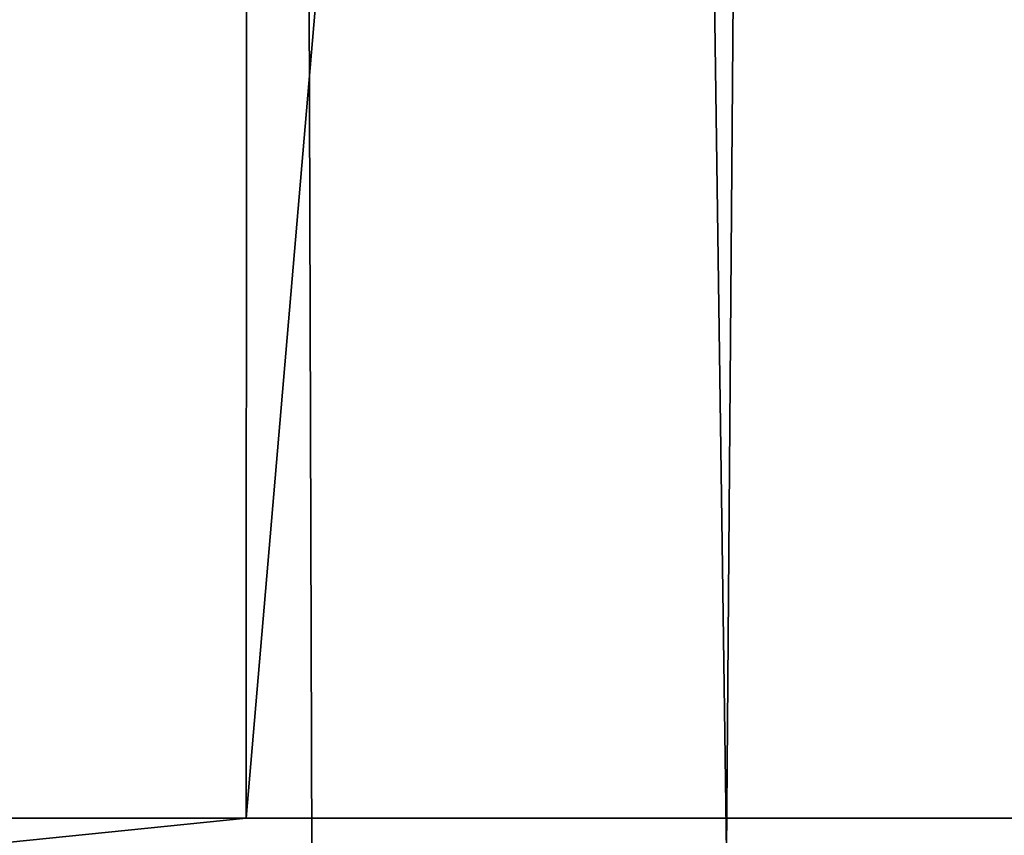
# Model space of a CAD drawing. Header units: millimetres. Extents: x -46 to 46, y -9 to 3208.
# Tile 79 of 256: x -0.941 to -0.436, y -8.491 to -8.073. Entities that reach past the tile are written whole.
import ezdxf

# ---------------------------------------------------------------- set-up
doc = ezdxf.new("R2010")
doc.units = ezdxf.units.MM
doc.header["$LTSCALE"] = 65.185185
for name, color, linetype in [('10', 7, 'CONTINUOUS'), ('15', 7, 'CONTINUOUS'), ('3', 7, 'CONTINUOUS'), ('4', 7, 'CONTINUOUS')]:
    doc.layers.add(name, color=color, linetype=linetype)

msp = doc.modelspace()

# ---------------------------------------------------------------- linework, layer by layer
at = {"layer": '10', "color": 254, "linetype": 'Continuous', "true_color": 0xd6fabd}
for points in [[(-2.47308, -8.48255, -45.61335), (-0.82472, -8.48255, -45.6729), (-1.3443, -8.53534, -45.65961), (-2.47308, -8.48255, -45.61335)], [(1.03566, -8.53534, 45.66766), (-1.61004, -8.48255, 45.65196), (-1.71764, -8.53534, 45.64709), (1.03566, -8.53534, 45.66766)], [(0.02039, -8.48255, 45.68034), (-1.61004, -8.48255, 45.65196), (1.03566, -8.53534, 45.66766), (0.02039, -8.48255, 45.68034)], [(-0.82472, -8.48255, -45.6729), (0.82472, -8.48255, -45.6729), (-1.3443, -8.53534, -45.65961), (-0.82472, -8.48255, -45.6729)], [(-1.3443, -8.53534, -45.65961), (0.82472, -8.48255, -45.6729), (1.40907, -8.53534, -45.65766), (-1.3443, -8.53534, -45.65961)]]:
    msp.add_3dface(points, dxfattribs=at)
at = {"layer": '15', "color": 254, "linetype": 'Continuous', "true_color": 0xd6fabd}
for points in [[(-1.26952, 10.8, 65.39177), (-1.00288, -8.5, 65.43265), (-0.84862, 10.8, 65.45183), (-1.26952, 10.8, 65.39177)], [(-1.00288, -8.5, 65.43265), (-0.79096, -8.5, 65.45818), (-0.84862, 10.8, 65.45183), (-1.00288, -8.5, 65.43265)], [(-0.79096, -8.5, 65.45818), (-0.57839, -8.5, 65.47766), (-0.84862, 10.8, 65.45183), (-0.79096, -8.5, 65.45818)], [(-0.84862, 10.8, 65.45183), (-0.57839, -8.5, 65.47766), (-0.42499, 10.8, 65.48795), (-0.84862, 10.8, 65.45183)], [(-0.57839, -8.5, 65.47766), (-0.36536, -8.5, 65.4911), (-0.42499, 10.8, 65.48795), (-0.57839, -8.5, 65.47766)]]:
    msp.add_3dface(points, dxfattribs=at)
at = {"layer": '3', "color": 254, "linetype": 'Continuous', "true_color": 0xd6fabd}
for points in [[(-0.82472, -8.48255, -45.6729), (-2.47308, -8.48255, -45.61335), (-0.81262, 10.71047, -45.00277), (-0.82472, -8.48255, -45.6729)], [(-0.81262, 10.71047, -45.00277), (-2.47308, -8.48255, -45.61335), (-2.4368, 10.71047, -44.9441), (-0.81262, 10.71047, -45.00277)], [(0.82472, -8.48255, -45.6729), (-0.82472, -8.48255, -45.6729), (0.81262, 10.71047, -45.00277), (0.82472, -8.48255, -45.6729)], [(0.81262, 10.71047, -45.00277), (-0.82472, -8.48255, -45.6729), (-0.81262, 10.71047, -45.00277), (0.81262, 10.71047, -45.00277)]]:
    msp.add_3dface(points, dxfattribs=at)
at = {"layer": '4', "color": 254, "linetype": 'Continuous', "true_color": 0xd6fabd}
for points in [[(0.02039, -8.48255, 45.68034), (-1.41199, -7.15527, 45.61215), (-1.61004, -8.48255, 45.65196), (0.02039, -8.48255, 45.68034)], [(-1.03204, -7.2241, 45.62473), (-1.41199, -7.15527, 45.61215), (0.02039, -8.48255, 45.68034), (-1.03204, -7.2241, 45.62473)], [(-0.64924, -7.2714, 45.63343), (-1.03204, -7.2241, 45.62473), (0.02039, -8.48255, 45.68034), (-0.64924, -7.2714, 45.63343)], [(-0.2647, -7.29709, 45.63818), (-0.64924, -7.2714, 45.63343), (0.02039, -8.48255, 45.68034), (-0.2647, -7.29709, 45.63818)]]:
    msp.add_3dface(points, dxfattribs=at)

doc.saveas('drawing.dxf')
